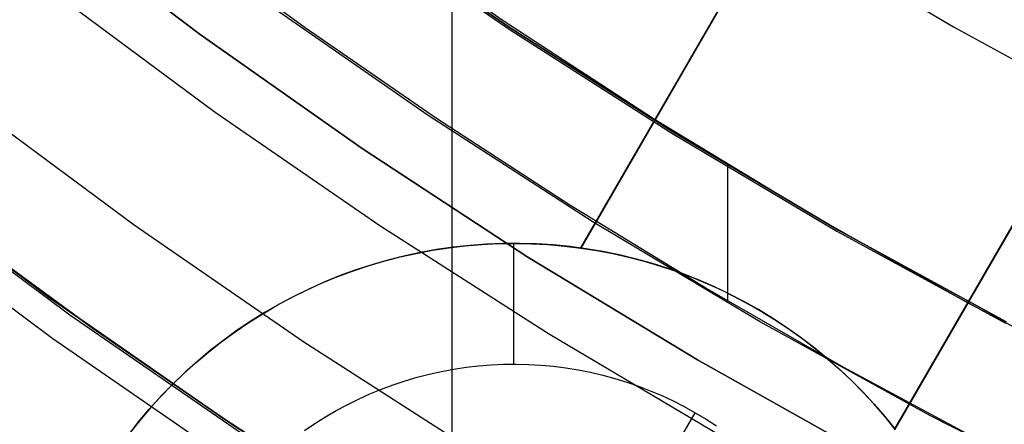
# Model space of a CAD drawing. Header units: millimetres. Extents: x 8926 to 10090, y -5004 to -3986.
# Tile 53 of 256: x 9477.27 to 9485.42, y -4395.07 to -4391.72. Entities that reach past the tile are written whole.
import ezdxf

# ---------------------------------------------------------------- set-up
doc = ezdxf.new("R2010")
doc.units = ezdxf.units.MM
for name, color, linetype in [('1', 7, 'Continuous'), ('COLOR EXT', 7, 'Continuous'), ('luz', 7, 'Continuous'), ('PLASTICO NEGRO', 7, 'Continuous')]:
    doc.layers.add(name, color=color, linetype=linetype)
doc.layers.add('BLANCO METALICO', color=7, linetype='Continuous', true_color=0xededed)

msp = doc.modelspace()

# ---------------------------------------------------------------- linework, layer by layer
at = {"layer": '1', "color": 250, "true_color": 0x111111}
for p, q in [((9480.0322, -4390.8955, 89.1312), (9481.3387, -4391.7974, 89.1312)), ((9481.3387, -4391.7974, 92.3996), (9480.0322, -4390.8955, 92.3996)), ((9481.2662, -4391.7269, 95.6679), (9480.0327, -4390.8647, 95.6679)), ((9479.6363, -4391.7928, 89.1312), (9478.5728, -4391.0153, 89.1312)), ((9480.6517, -4392.5174, 89.1312), (9479.3256, -4391.595, 89.1312)), ((9482.5263, -4392.5495, 95.6679), (9481.2662, -4391.7269, 95.6679)), ((9480.7208, -4392.541, 89.1312), (9479.6363, -4391.7928, 89.1312)), ((9481.3387, -4391.7974, 89.1312), (9482.6756, -4392.6536, 89.1312)), ((9482.6756, -4392.6536, 92.3996), (9481.3387, -4391.7974, 92.3996)), ((9482.0086, -4393.3937, 89.1312), (9480.6517, -4392.5174, 89.1312)), ((9481.8253, -4393.2592, 89.1312), (9480.7208, -4392.541, 89.1312)), ((9483.8117, -4393.3315, 95.6679), (9482.5263, -4392.5495, 95.6679)), ((9482.6756, -4392.6536, 89.1312), (9484.0412, -4393.4631, 89.1312)), ((9484.0412, -4393.4631, 92.3996), (9482.6756, -4392.6536, 92.3996)), ((9483.1293, -4392.9296, 89.1312), (9483.1293, -4394.0534, 89.1312)), ((9477.688, -4394.1693, 75.1615), (9476.3018, -4393.14, 75.1615)), ((9482.949, -4393.947, 89.1312), (9481.8253, -4393.2592, 89.1312)), ((9485.1211, -4394.0717, 95.6679), (9483.8117, -4393.3315, 95.6679)), ((9483.3949, -4394.2228, 89.1312), (9482.0086, -4393.3937, 89.1312)), ((9476.7418, -4393.448, 64.2379), (9477.8743, -4394.276, 64.2379)), ((9477.8743, -4394.276, 86.0852), (9476.7418, -4393.448, 86.0852)), ((9484.0412, -4393.4631, 89.1312), (9485.4339, -4394.225, 89.1312)), ((9485.4339, -4394.225, 92.3996), (9484.0412, -4393.4631, 92.3996)), ((9484.0911, -4394.6037, 89.1312), (9482.949, -4393.947, 89.1312)), ((9486.4533, -4394.7692, 95.6679), (9485.1211, -4394.0717, 95.6679)), ((9479.1089, -4395.15, 75.1615), (9477.688, -4394.1693, 75.1615)), ((9484.8089, -4395.0037, 89.1312), (9483.3949, -4394.2228, 89.1312)), ((9477.8743, -4394.276, 64.2379), (9479.0291, -4395.0727, 64.2379)), ((9479.0291, -4395.0727, 86.0852), (9477.8743, -4394.276, 86.0852)), ((9485.2506, -4395.2288, 89.1312), (9484.0911, -4394.6037, 89.1312)), ((9486.2489, -4395.7355, 89.1312), (9484.8089, -4395.0037, 89.1312)), ((9479.0291, -4395.0727, 64.2379), (9480.2052, -4395.8375, 64.2379)), ((9480.2052, -4395.8375, 86.0852), (9479.0291, -4395.0727, 86.0852))]:
    msp.add_line(p, q, dxfattribs=at)
at = {"layer": '1', "color": 29, "true_color": 0x4d342b}
for p, q in [((9476.1338, -4392.9866, 34.4621), (9477.5244, -4394.0286, 34.4621)), ((9476.1338, -4392.9866, 42.4621), (9477.5244, -4394.0286, 42.4621)), ((9476.1338, -4392.9866, 70.5621), (9477.5244, -4394.0286, 70.5621)), ((9476.1338, -4392.9866, 76.062), (9477.5244, -4394.0286, 76.062)), ((9477.5244, -4394.0286, 38.4621), (9476.1338, -4392.9866, 38.4621)), ((9477.5244, -4394.0286, 73.3121), (9476.1338, -4392.9866, 73.3121)), ((9477.5244, -4394.0286, 34.4621), (9478.9503, -4395.0217, 34.4621)), ((9477.5244, -4394.0286, 42.4621), (9478.9503, -4395.0217, 42.4621)), ((9477.5244, -4394.0286, 70.5621), (9478.9503, -4395.0217, 70.5621)), ((9477.5244, -4394.0286, 76.062), (9478.9503, -4395.0217, 76.062)), ((9478.9503, -4395.0217, 38.4621), (9477.5244, -4394.0286, 38.4621)), ((9478.9503, -4395.0217, 73.3121), (9477.5244, -4394.0286, 73.3121)), ((9478.9503, -4395.0217, 34.4621), (9480.4098, -4395.9646, 34.4621)), ((9478.9503, -4395.0217, 42.4621), (9480.4098, -4395.9646, 42.4621)), ((9478.9503, -4395.0217, 70.5621), (9480.4098, -4395.9646, 70.5621)), ((9478.9503, -4395.0217, 76.062), (9480.4098, -4395.9646, 76.062)), ((9480.4098, -4395.9646, 38.4621), (9478.9503, -4395.0217, 38.4621)), ((9480.4098, -4395.9646, 73.3121), (9478.9503, -4395.0217, 73.3121))]:
    msp.add_line(p, q, dxfattribs=at)
at = {"layer": 'BLANCO METALICO'}
for p, q in [((9481.916, -4393.6144, 239.5324), (9489.5236, -4380.4377, 239.5324)), ((9489.5236, -4380.4377, 241.0324), (9481.9161, -4393.6141, 241.0324)), ((9489.525, -4380.4385, 242.5324), (9481.9171, -4393.6146, 241.4717)), ((9484.5139, -4395.1125, 241.4718), (9492.1202, -4381.9369, 242.5324)), ((9492.1217, -4381.9377, 239.5324), (9484.5146, -4395.1134, 239.5324)), ((9484.5148, -4395.1131, 241.0324), (9492.1216, -4381.9377, 241.0324)), ((9480.8231, -4393.6125, 239.5324), (9480.9592, -4393.5963, 239.5324)), ((9480.8237, -4393.6124, 240.7824), (9480.9598, -4393.5963, 240.7824)), ((9480.997, -4393.5927, 242.0324), (9480.8597, -4393.6077, 242.0324)), ((9480.9592, -4393.5963, 239.5324), (9481.0957, -4393.5849, 239.5324)), ((9480.9598, -4393.5963, 240.7824), (9481.0964, -4393.5848, 240.7824)), ((9481.1347, -4393.5825, 242.0324), (9480.997, -4393.5927, 242.0324)), ((9481.0957, -4393.5849, 239.5324), (9481.2326, -4393.5781, 239.5324)), ((9481.0964, -4393.5848, 240.7824), (9481.2332, -4393.578, 240.7824)), ((9481.2726, -4393.577, 242.0324), (9481.1347, -4393.5825, 242.0324)), ((9481.2326, -4393.5781, 239.5324), (9481.3696, -4393.576, 239.5324)), ((9481.2332, -4393.578, 240.7824), (9481.3703, -4393.576, 240.7824)), ((9481.4107, -4393.5762, 242.0324), (9481.2726, -4393.577, 242.0324)), ((9481.3625, -4394.576, 242.0324), (9481.3625, -4393.576, 242.0324)), ((9481.3696, -4393.576, 239.5324), (9481.5066, -4393.5785, 239.5324)), ((9481.3703, -4393.576, 240.7824), (9481.5073, -4393.5786, 240.7824)), ((9481.5488, -4393.5803, 242.0324), (9481.4107, -4393.5762, 242.0324)), ((9481.5066, -4393.5785, 239.5324), (9481.6434, -4393.5858, 239.5324)), ((9481.5073, -4393.5786, 240.7824), (9481.6441, -4393.5859, 240.7824)), ((9481.6866, -4393.5891, 242.0324), (9481.5488, -4393.5803, 242.0324)), ((9481.6434, -4393.5858, 239.5324), (9481.7799, -4393.5978, 239.5324)), ((9481.6441, -4393.5859, 240.7824), (9481.7807, -4393.5979, 240.7824)), ((9481.824, -4393.6027, 242.0324), (9481.6866, -4393.5891, 242.0324)), ((9481.7799, -4393.5978, 239.5324), (9481.916, -4393.6144, 239.5324)), ((9481.7807, -4393.5979, 240.7824), (9481.9167, -4393.6145, 240.7824)), ((9480.4521, -4393.6809, 242.0324), (9480.3182, -4393.7147, 242.0324)), ((9480.4193, -4393.6888, 239.5324), (9480.553, -4393.6587, 239.5324)), ((9480.4198, -4393.6886, 240.7824), (9480.5536, -4393.6586, 240.7824)), ((9480.5871, -4393.6518, 242.0324), (9480.4521, -4393.6809, 242.0324)), ((9480.553, -4393.6587, 239.5324), (9480.6877, -4393.6333, 239.5324)), ((9480.5536, -4393.6586, 240.7824), (9480.6882, -4393.6332, 240.7824)), ((9480.723, -4393.6274, 242.0324), (9480.5871, -4393.6518, 242.0324)), ((9480.6877, -4393.6333, 239.5324), (9480.8231, -4393.6125, 239.5324)), ((9480.6882, -4393.6332, 240.7824), (9480.8237, -4393.6124, 240.7824)), ((9480.8597, -4393.6077, 242.0324), (9480.723, -4393.6274, 242.0324)), ((9481.9608, -4393.621, 242.0324), (9481.824, -4393.6027, 242.0324)), ((9481.916, -4393.6144, 239.5324), (9481.9171, -4393.6146, 241.4717)), ((9481.9171, -4393.6146, 241.4717), (9482.0491, -4393.6353, 241.4753)), ((9482.097, -4393.644, 242.0324), (9481.9608, -4393.621, 242.0324)), ((9482.0491, -4393.6353, 241.4753), (9482.1802, -4393.6604, 241.4786)), ((9482.2323, -4393.6717, 242.0324), (9482.097, -4393.644, 242.0324)), ((9482.1802, -4393.6604, 241.4786), (9482.3105, -4393.6899, 241.4816)), ((9482.3665, -4393.704, 242.0324), (9482.2323, -4393.6717, 242.0324)), ((9480.0255, -4393.806, 239.5324), (9480.1554, -4393.7625, 239.5324)), ((9480.0259, -4393.8059, 240.7824), (9480.1559, -4393.7623, 240.7824)), ((9480.1856, -4393.753, 242.0324), (9480.0543, -4393.7959, 242.0324)), ((9480.1554, -4393.7625, 239.5324), (9480.2867, -4393.7233, 239.5324)), ((9480.1559, -4393.7623, 240.7824), (9480.2872, -4393.7232, 240.7824)), ((9480.3182, -4393.7147, 242.0324), (9480.1856, -4393.753, 242.0324)), ((9480.2867, -4393.7233, 239.5324), (9480.4193, -4393.6888, 239.5324)), ((9480.2872, -4393.7232, 240.7824), (9480.4198, -4393.6886, 240.7824)), ((9482.2995, -4393.6872, 241.4846), (9482.2995, -4393.6872, 242.0324)), ((9482.3105, -4393.6899, 241.4816), (9482.4398, -4393.7237, 241.4842)), ((9482.4996, -4393.741, 242.0324), (9482.3665, -4393.704, 242.0324)), ((9482.4398, -4393.7237, 241.4842), (9482.5678, -4393.7618, 241.4865)), ((9482.6313, -4393.7825, 242.0324), (9482.4996, -4393.741, 242.0324)), ((9482.5678, -4393.7618, 241.4865), (9482.6945, -4393.8042, 241.4885)), ((9479.9246, -4393.8433, 242.0324), (9479.7967, -4393.8952, 242.0324)), ((9479.8971, -4393.8541, 239.5324), (9480.0255, -4393.806, 239.5324)), ((9479.8976, -4393.8539, 240.7824), (9480.0259, -4393.8059, 240.7824)), ((9480.0543, -4393.7959, 242.0324), (9479.9246, -4393.8433, 242.0324)), ((9482.7614, -4393.8285, 242.0324), (9482.6313, -4393.7825, 242.0324)), ((9482.6945, -4393.8042, 241.4885), (9482.8197, -4393.8508, 241.4902)), ((9482.89, -4393.8791, 242.0324), (9482.7614, -4393.8285, 242.0324)), ((9479.6457, -4393.9631, 239.5324), (9479.7705, -4393.9064, 239.5324)), ((9479.6461, -4393.9629, 240.7824), (9479.7709, -4393.9062, 240.7824)), ((9479.7967, -4393.8952, 242.0324), (9479.6705, -4393.9514, 242.0324)), ((9479.7705, -4393.9064, 239.5324), (9479.8971, -4393.8541, 239.5324)), ((9479.7709, -4393.9062, 240.7824), (9479.8976, -4393.8539, 240.7824)), ((9482.8197, -4393.8508, 241.4902), (9482.9433, -4393.9016, 241.4915)), ((9483.0166, -4393.934, 242.0324), (9482.89, -4393.8791, 242.0324)), ((9482.9433, -4393.9016, 241.4915), (9483.0652, -4393.9564, 241.4925)), ((9479.523, -4394.024, 239.5324), (9479.6457, -4393.9631, 239.5324)), ((9479.5234, -4394.0238, 240.7824), (9479.6461, -4393.9629, 240.7824)), ((9479.6705, -4393.9514, 242.0324), (9479.5465, -4394.012, 242.0324)), ((9483.1414, -4393.9932, 242.0324), (9483.0166, -4393.934, 242.0324)), ((9483.0652, -4393.9564, 241.4925), (9483.1851, -4394.0153, 241.4932)), ((9483.264, -4394.0568, 242.0324), (9483.1414, -4393.9932, 242.0324)), ((9479.2841, -4394.1583, 239.5324), (9479.4024, -4394.0891, 239.5324)), ((9479.2845, -4394.1581, 240.7824), (9479.4028, -4394.0889, 240.7824)), ((9479.4245, -4394.0768, 242.0324), (9479.3049, -4394.1458, 242.0324)), ((9479.4024, -4394.0891, 239.5324), (9479.523, -4394.024, 239.5324)), ((9479.4028, -4394.0889, 240.7824), (9479.5234, -4394.0238, 240.7824)), ((9479.5465, -4394.012, 242.0324), (9479.4245, -4394.0768, 242.0324)), ((9483.1851, -4394.0153, 241.4932), (9483.303, -4394.0782, 241.4935)), ((9483.3843, -4394.1245, 242.0324), (9483.264, -4394.0568, 242.0324)), ((9483.303, -4394.0782, 241.4935), (9483.4187, -4394.1449, 241.4935)), ((9479.1683, -4394.2315, 239.5324), (9479.2841, -4394.1583, 239.5324)), ((9479.1686, -4394.2313, 240.7824), (9479.2845, -4394.1581, 240.7824)), ((9479.3049, -4394.1458, 242.0324), (9479.1877, -4394.2188, 242.0324)), ((9483.5022, -4394.1963, 242.0324), (9483.3843, -4394.1245, 242.0324)), ((9483.4187, -4394.1449, 241.4935), (9483.5322, -4394.2155, 241.4932)), ((9479.055, -4394.3086, 239.5324), (9479.1683, -4394.2315, 239.5324)), ((9479.0553, -4394.3084, 240.7824), (9479.1686, -4394.2313, 240.7824)), ((9479.1877, -4394.2188, 242.0324), (9479.0731, -4394.2959, 242.0324)), ((9483.6176, -4394.2722, 242.0324), (9483.5022, -4394.1963, 242.0324)), ((9483.5322, -4394.2155, 241.4932), (9483.6432, -4394.2898, 241.4925)), ((9478.9445, -4394.3896, 239.5324), (9479.055, -4394.3086, 239.5324)), ((9478.9447, -4394.3894, 240.7824), (9479.0553, -4394.3084, 240.7824)), ((9479.0731, -4394.2959, 242.0324), (9478.9613, -4394.3769, 242.0324)), ((9483.7303, -4394.352, 242.0324), (9483.6176, -4394.2722, 242.0324)), ((9483.6432, -4394.2898, 241.4925), (9483.7517, -4394.3678, 241.4915)), ((9478.8367, -4394.4743, 239.5324), (9478.9445, -4394.3896, 239.5324)), ((9478.837, -4394.4741, 240.7824), (9478.9447, -4394.3894, 240.7824)), ((9478.9613, -4394.3769, 242.0324), (9478.8523, -4394.4617, 242.0324)), ((9483.8402, -4394.4357, 242.0324), (9483.7303, -4394.352, 242.0324)), ((9483.7517, -4394.3678, 241.4915), (9483.8575, -4394.4494, 241.4902)), ((9478.732, -4394.5626, 239.5324), (9478.8367, -4394.4743, 239.5324)), ((9478.7322, -4394.5624, 240.7824), (9478.837, -4394.4741, 240.7824)), ((9478.8523, -4394.4617, 242.0324), (9478.7463, -4394.5502, 242.0324)), ((9483.9471, -4394.5231, 242.0324), (9483.8402, -4394.4357, 242.0324)), ((9483.8575, -4394.4494, 241.4902), (9483.9605, -4394.5345, 241.4886)), ((9478.6303, -4394.6545, 239.5324), (9478.732, -4394.5626, 239.5324)), ((9478.6305, -4394.6543, 240.7824), (9478.7322, -4394.5624, 240.7824)), ((9478.7463, -4394.5502, 242.0324), (9478.6434, -4394.6423, 242.0324)), ((9481.1728, -4394.582, 242.0324), (9481.2762, -4394.5772, 242.0324)), ((9481.2762, -4394.5772, 242.0324), (9481.3798, -4394.576, 242.0324)), ((9481.3798, -4394.576, 242.0324), (9481.4833, -4394.5784, 242.0324)), ((9481.4833, -4394.5784, 242.0324), (9481.5867, -4394.5843, 242.0324)), ((9484.0509, -4394.6141, 242.0324), (9483.9471, -4394.5231, 242.0324)), ((9483.9605, -4394.5345, 241.4886), (9484.0607, -4394.6229, 241.4866)), ((9478.5318, -4394.7498, 239.5324), (9478.6303, -4394.6545, 239.5324)), ((9478.532, -4394.7496, 240.7824), (9478.6305, -4394.6543, 240.7824)), ((9478.6434, -4394.6423, 242.0324), (9478.5438, -4394.7379, 242.0324)), ((9480.5611, -4394.685, 242.0324), (9480.6614, -4394.659, 242.0324)), ((9480.6614, -4394.659, 242.0324), (9480.7625, -4394.6366, 242.0324)), ((9480.7625, -4394.6366, 242.0324), (9480.8643, -4394.6176, 242.0324)), ((9480.8643, -4394.6176, 242.0324), (9480.9667, -4394.6022, 242.0324)), ((9480.9667, -4394.6022, 242.0324), (9481.0696, -4394.5903, 242.0324)), ((9481.0696, -4394.5903, 242.0324), (9481.1728, -4394.582, 242.0324)), ((9481.5867, -4394.5843, 242.0324), (9481.6899, -4394.5939, 242.0324)), ((9481.6899, -4394.5939, 242.0324), (9481.7926, -4394.6069, 242.0324)), ((9481.7926, -4394.6069, 242.0324), (9481.8948, -4394.6236, 242.0324)), ((9481.8948, -4394.6236, 242.0324), (9481.9964, -4394.6437, 242.0324)), ((9481.9964, -4394.6437, 242.0324), (9482.0972, -4394.6673, 242.0324)), ((9484.1515, -4394.7086, 242.0324), (9484.0509, -4394.6141, 242.0324)), ((9484.0607, -4394.6229, 241.4866), (9484.1578, -4394.7147, 241.4843)), ((9478.5438, -4394.7379, 242.0324), (9478.4475, -4394.8369, 242.0324)), ((9480.3636, -4394.7472, 242.0324), (9480.4618, -4394.7144, 242.0324)), ((9480.4618, -4394.7144, 242.0324), (9480.5611, -4394.685, 242.0324)), ((9482.0972, -4394.6673, 242.0324), (9482.1972, -4394.6944, 242.0324)), ((9482.1972, -4394.6944, 242.0324), (9482.2962, -4394.7249, 242.0324)), ((9482.2962, -4394.7249, 242.0324), (9482.394, -4394.7588, 242.0324)), ((9484.2488, -4394.8066, 242.0324), (9484.1515, -4394.7086, 242.0324)), ((9484.1578, -4394.7147, 241.4843), (9484.2518, -4394.8096, 241.4816)), ((9478.4367, -4394.8484, 239.5324), (9478.5318, -4394.7498, 239.5324)), ((9478.4369, -4394.8482, 240.7824), (9478.532, -4394.7496, 240.7824)), ((9480.0765, -4394.8656, 242.0324), (9480.1708, -4394.8228, 242.0324)), ((9480.1708, -4394.8228, 242.0324), (9480.2665, -4394.7833, 242.0324)), ((9480.2665, -4394.7833, 242.0324), (9480.3636, -4394.7472, 242.0324)), ((9482.394, -4394.7588, 242.0324), (9482.4906, -4394.7961, 242.0324)), ((9482.4906, -4394.7961, 242.0324), (9482.5859, -4394.8367, 242.0324)), ((9484.3427, -4394.9079, 242.0324), (9484.2488, -4394.8066, 242.0324)), ((9484.2518, -4394.8096, 241.4816), (9484.3425, -4394.9076, 241.4787)), ((9478.345, -4394.9502, 239.5324), (9478.4367, -4394.8484, 239.5324)), ((9478.3452, -4394.9501, 240.7824), (9478.4369, -4394.8482, 240.7824)), ((9478.4475, -4394.8369, 242.0324), (9478.3547, -4394.9391, 242.0324)), ((9479.9837, -4394.9116, 242.0324), (9480.0765, -4394.8656, 242.0324)), ((9482.5859, -4394.8367, 242.0324), (9482.6797, -4394.8806, 242.0324)), ((9482.6797, -4394.8806, 242.0324), (9482.772, -4394.9277, 242.0324)), ((9478.2568, -4395.0551, 239.5324), (9478.345, -4394.9502, 239.5324)), ((9478.257, -4395.055, 240.7824), (9478.3452, -4394.9501, 240.7824)), ((9478.3547, -4394.9391, 242.0324), (9478.2655, -4395.0445, 242.0324)), ((9479.8031, -4395.0131, 242.0324), (9479.8925, -4394.9608, 242.0324)), ((9479.8925, -4394.9608, 242.0324), (9479.9837, -4394.9116, 242.0324)), ((9482.3625, -4395.8439, 241.0324), (9482.8625, -4394.9779, 242.0324)), ((9482.772, -4394.9277, 242.0324), (9482.8625, -4394.9779, 242.0324)), ((9482.8625, -4394.9779, 242.0324), (9482.9513, -4395.0312, 242.0324)), ((9484.3425, -4394.9076, 241.4787), (9484.4299, -4395.0086, 241.4754)), ((9484.433, -4395.0123, 242.0324), (9484.3427, -4394.9079, 242.0324)), ((9478.1723, -4395.163, 239.5324), (9478.2568, -4395.0551, 239.5324)), ((9478.1724, -4395.1628, 240.7824), (9478.257, -4395.055, 240.7824)), ((9478.2655, -4395.0445, 242.0324), (9478.18, -4395.1529, 242.0324)), ((9479.7156, -4395.0684, 242.0324), (9479.8031, -4395.0131, 242.0324)), ((9482.9513, -4395.0312, 242.0324), (9483.0382, -4395.0876, 242.0324)), ((9484.4299, -4395.0086, 241.4754), (9484.5139, -4395.1125, 241.4718)), ((9484.5197, -4395.1199, 242.0324), (9484.433, -4395.0123, 242.0324)), ((9479.6301, -4395.1268, 242.0324), (9479.7156, -4395.0684, 242.0324))]:
    msp.add_line(p, q, dxfattribs=at)
at = {"layer": 'COLOR EXT', "color": 30, "true_color": 0xff8d00}
msp.add_line((9480.8519, -4421.7359, 21.2621), (9480.8519, -4380.8729, 21.2621), dxfattribs=at)
at = {"layer": 'luz', "color": 7, "true_color": 0xffffff}
for p, q in [((9480.0248, -4390.9059, -24.6283), (9481.3316, -4391.808, -24.6283)), ((9483.6905, -4391.0068, -23.5653), (9484.9987, -4391.7823, -23.5653)), ((9477.5623, -4391.5023, -25.6914), (9478.8912, -4392.489, -25.6914)), ((9481.3316, -4391.808, -24.6283), (9482.6689, -4392.6644, -24.6283)), ((9484.9987, -4391.7823, -23.5653), (9486.3329, -4392.5122, -23.5653)), ((9478.22, -4393.4264, -25.3838), (9476.8591, -4392.4159, -25.3838)), ((9478.8912, -4392.489, -25.6914), (9480.2534, -4393.4292, -25.6914)), ((9482.6689, -4392.6644, -24.6283), (9484.0349, -4393.4741, -24.6283)), ((9476.1559, -4393.3296, -25.0763), (9477.5488, -4394.3637, -25.0763)), ((9479.6149, -4394.3892, -25.3838), (9478.22, -4393.4264, -25.3838)), ((9480.2534, -4393.4292, -25.6914), (9481.6472, -4394.3219, -25.6914)), ((9484.0349, -4393.4741, -24.6283), (9485.428, -4394.2363, -24.6283)), ((9481.6472, -4394.3219, -25.6914), (9483.071, -4395.166, -25.6914)), ((9477.5488, -4394.3637, -25.0763), (9478.9765, -4395.3492, -25.0763)), ((9481.0423, -4395.3034, -25.3838), (9479.6149, -4394.3892, -25.3838))]:
    msp.add_line(p, q, dxfattribs=at)
at = {"layer": 'PLASTICO NEGRO', "color": 254, "true_color": 0xcad1ee}
for p, q in [((9477.4596, -4390.8561, 33.5621), (9478.7663, -4391.8467, 33.5621)), ((9478.7663, -4391.8467, 35.0621), (9477.4596, -4390.8561, 35.0621)), ((9477.4596, -4390.8561, 34.3121), (9478.7663, -4391.8467, 34.3121)), ((9478.7663, -4391.8467, 33.5621), (9480.1064, -4392.7917, 33.5621)), ((9480.1064, -4392.7917, 35.0621), (9478.7663, -4391.8467, 35.0621)), ((9478.7663, -4391.8467, 34.3121), (9480.1064, -4392.7917, 34.3121)), ((9480.1064, -4392.7917, 33.5621), (9481.4783, -4393.6898, 33.5621)), ((9481.4783, -4393.6898, 35.0621), (9480.1064, -4392.7917, 35.0621)), ((9480.1064, -4392.7917, 34.3121), (9481.4783, -4393.6898, 34.3121)), ((9481.4783, -4393.6898, 33.5621), (9482.8804, -4394.54, 33.5621)), ((9482.8804, -4394.54, 35.0621), (9481.4783, -4393.6898, 35.0621)), ((9481.4783, -4393.6898, 34.3121), (9482.8804, -4394.54, 34.3121)), ((9482.8804, -4394.54, 33.5621), (9484.311, -4395.3414, 33.5621)), ((9484.311, -4395.3414, 35.0621), (9482.8804, -4394.54, 35.0621)), ((9482.8804, -4394.54, 34.3121), (9484.311, -4395.3414, 34.3121))]:
    msp.add_line(p, q, dxfattribs=at)

doc.saveas('drawing.dxf')
